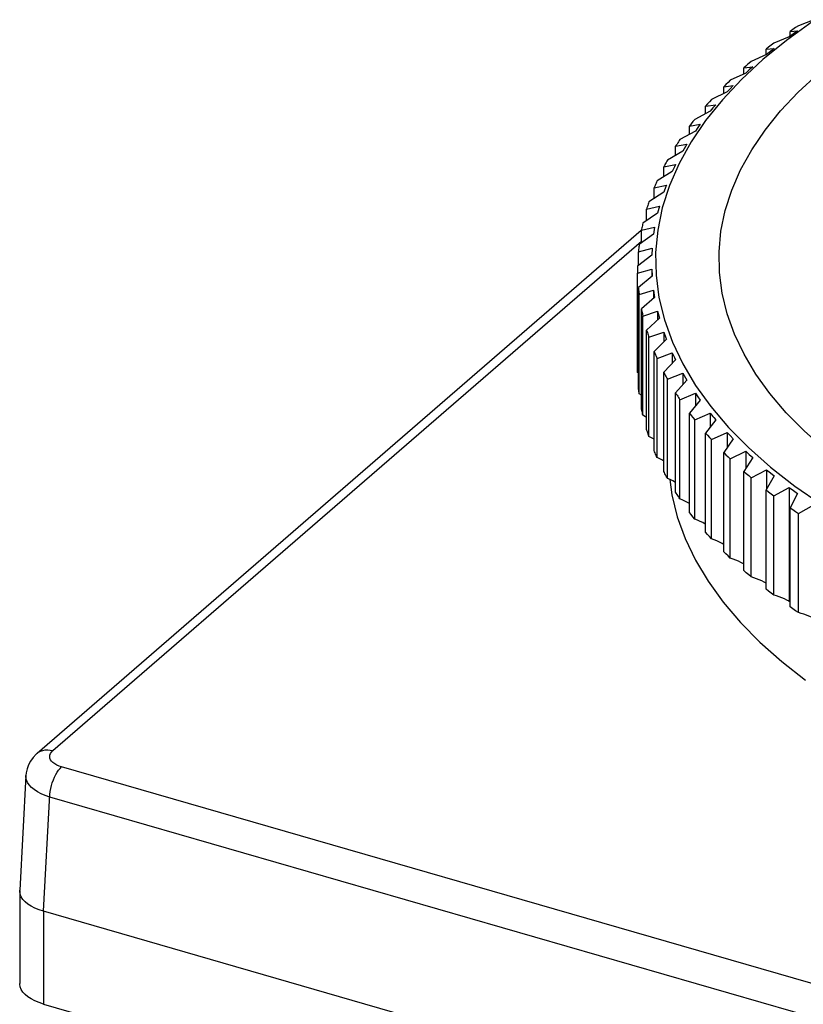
# Model space of a CAD drawing. Header units: millimetres. Extents: x 0 to 210, y 0 to 297.
# Tile 15 of 20: x 79 to 94, y 233 to 252. Entities that reach past the tile are written whole.
import ezdxf

# ---------------------------------------------------------------- set-up
doc = ezdxf.new("R2010")
doc.units = ezdxf.units.MM
doc.header["$LTSCALE"] = 19.36
doc.layers.get('0').update_dxf_attribs({"linetype": 'CONTINUOUS'})

msp = doc.modelspace()

# ---------------------------------------------------------------- linework, layer by layer
at = {"color": 7, "linetype": 'Continuous'}
for p, q in [((93.9017, 251.88667), (93.41593, 251.53749)), ((93.93232, 251.92952), (93.64161, 251.81518)), ((93.53516, 251.74237), (93.48258, 251.70573)), ((93.48258, 251.70573), (93.62206, 251.716)), ((93.48258, 251.61462), (93.48258, 251.70573)), ((93.58818, 251.77885), (93.53516, 251.74237)), ((93.62206, 251.716), (93.5456, 251.66069)), ((93.64161, 251.81518), (93.58818, 251.77885)), ((93.41593, 251.53749), (92.97006, 251.17521)), ((93.46913, 251.60475), (93.17609, 251.48276)), ((93.5456, 251.66069), (93.46913, 251.60475)), ((93.07741, 251.40726), (93.02873, 251.3693)), ((93.02873, 251.3693), (93.18165, 251.3834)), ((93.02873, 251.26309), (93.02873, 251.3693)), ((93.11111, 251.32617), (93.04057, 251.2683)), ((93.12653, 251.44508), (93.07741, 251.40726)), ((93.18165, 251.3834), (93.11111, 251.32617)), ((93.17609, 251.48276), (93.12653, 251.44508)), ((92.97006, 251.17521), (92.56552, 250.80101)), ((92.746, 251.13862), (92.71179, 251.10944)), ((93.04057, 251.2683), (92.746, 251.13862)), ((92.64415, 251.05086), (92.61071, 251.02146)), ((92.61071, 251.02146), (92.77665, 251.03973)), ((92.61071, 250.90386), (92.61071, 251.02146)), ((92.67785, 251.08018), (92.64415, 251.05086)), ((92.71223, 250.98073), (92.64782, 250.92109)), ((92.71179, 251.10944), (92.67785, 251.08018)), ((92.77665, 251.03973), (92.71223, 250.98073)), ((92.56552, 250.80101), (92.2036, 250.41607)), ((92.35252, 250.78369), (92.31111, 250.74363)), ((92.64782, 250.92109), (92.35252, 250.78369)), ((92.29194, 250.56409), (91.99673, 250.41895)), ((92.27016, 250.70345), (92.22968, 250.66315)), ((92.22968, 250.66315), (92.40818, 250.68593)), ((92.22968, 250.53353), (92.22968, 250.66315)), ((92.31111, 250.74363), (92.27016, 250.70345)), ((92.35006, 250.62533), (92.29194, 250.56409)), ((92.40818, 250.68593), (92.35006, 250.62533)), ((92.2036, 250.41607), (91.88545, 250.02162)), ((91.95957, 250.37786), (91.92288, 250.33666)), ((91.99673, 250.41895), (91.95957, 250.37786)), ((91.97392, 250.19826), (91.67961, 250.0454)), ((91.92288, 250.33666), (91.88668, 250.29536)), ((91.88668, 250.29536), (92.07725, 250.32298)), ((91.88668, 250.15301), (91.88668, 250.29536)), ((92.02558, 250.26094), (91.97392, 250.19826)), ((92.07725, 250.32298), (92.02558, 250.26094)), ((91.88545, 250.02162), (91.61203, 249.61889)), ((91.67961, 250.0454), (91.6468, 250.0034)), ((91.69463, 249.82461), (91.40202, 249.66407)), ((91.61447, 249.9613), (91.58264, 249.9191)), ((91.58264, 249.9191), (91.78476, 249.95186)), ((91.58264, 249.76323), (91.58264, 249.9191)), ((91.6468, 250.0034), (91.61447, 249.9613)), ((91.7397, 249.88855), (91.69463, 249.82461)), ((91.78476, 249.95186), (91.7397, 249.88855)), ((91.31841, 249.5354), (91.53152, 249.5736)), ((91.31841, 249.36515), (91.31841, 249.5354)), ((91.61203, 249.61889), (91.38422, 249.20913)), ((91.50596, 249.53074), (91.45483, 249.44416)), ((91.53152, 249.5736), (91.50596, 249.53074)), ((91.45483, 249.44416), (91.16472, 249.27599)), ((91.09469, 249.14532), (91.31822, 249.18923)), ((91.09469, 248.9597), (91.09469, 249.14532)), ((91.38422, 249.20913), (91.20271, 248.79364)), ((91.29721, 249.14575), (91.25519, 249.05796)), ((91.31822, 249.18923), (91.29721, 249.14575)), ((91.25519, 249.05796), (90.96838, 248.88224)), ((90.91212, 248.74991), (91.14544, 248.7998)), ((90.91212, 248.54784), (90.91212, 248.74991)), ((91.20271, 248.79364), (91.06808, 248.37371)), ((91.09624, 248.66706), (90.81351, 248.48388)), ((90.77119, 248.35026), (91.01366, 248.40639)), ((90.77119, 248.13051), (90.77119, 248.35026)), ((91.01366, 248.40639), (90.97842, 248.27254)), ((90.97842, 248.27254), (90.70056, 248.08203)), ((90.67227, 247.94748), (90.92325, 248.01007)), ((90.92325, 248.01007), (90.90206, 247.87548)), ((79.25235, 238.06017), (90.67097, 247.94898)), ((90.90206, 247.87548), (90.62982, 247.67776)), ((90.67227, 247.70863), (90.67227, 247.94748)), ((90.61566, 247.54266), (90.87444, 247.61192)), ((90.87444, 247.61192), (90.86737, 247.47697)), ((90.86737, 247.47697), (90.60149, 247.2722)), ((90.61566, 247.28312), (90.61566, 247.54266)), ((90.60149, 247.13692), (90.86737, 247.21304)), ((90.86737, 247.21304), (90.86737, 247.07232)), ((90.86737, 247.21304), (90.87444, 247.07809)), ((90.60149, 245.26203), (90.60149, 247.13692)), ((90.87444, 247.07809), (90.61566, 246.86645)), ((90.61566, 244.99156), (90.61566, 246.86645)), ((90.62982, 246.73135), (90.90206, 246.81453)), ((90.62982, 244.85647), (90.62982, 246.73135)), ((90.92325, 246.67995), (90.67227, 246.46164)), ((90.90206, 246.81453), (90.90206, 246.66154)), ((90.90206, 246.81453), (90.92325, 246.67995)), ((90.67227, 244.58674), (90.67227, 246.46164)), ((90.70056, 246.32709), (90.97842, 246.41747)), ((90.70056, 244.4522), (90.70056, 246.32709)), ((91.01366, 246.28362), (90.77119, 246.05885)), ((90.97842, 246.41747), (90.97842, 246.25099)), ((90.97842, 246.41747), (91.01366, 246.28362)), ((90.77119, 244.18395), (90.77119, 246.05885)), ((90.81351, 245.92523), (91.09624, 246.02295)), ((90.81351, 244.05035), (90.81351, 245.92523)), ((91.09624, 246.02295), (91.09624, 245.84154)), ((91.14544, 245.89021), (90.91212, 245.65921)), ((90.91212, 243.78431), (90.91212, 245.65921)), ((90.96838, 245.52688), (91.25519, 245.63205)), ((91.25519, 245.63205), (91.25519, 245.43402)), ((91.25519, 245.63205), (91.29721, 245.54482)), ((91.29721, 245.54482), (91.31822, 245.50078)), ((90.96838, 243.65199), (90.96838, 245.52688)), ((91.31822, 245.50078), (91.09469, 245.2638)), ((90.61566, 245.25282), (90.60149, 245.26203)), ((91.09469, 243.3889), (91.09469, 245.2638)), ((91.16472, 245.13313), (91.45483, 245.24585)), ((91.45483, 245.24585), (91.45483, 245.02915)), ((91.45483, 245.24585), (91.50596, 245.15984)), ((91.16472, 243.25824), (91.16472, 245.13313)), ((91.53152, 245.11641), (91.31841, 244.87371)), ((91.50596, 245.15984), (91.53152, 245.11641)), ((90.67227, 244.83062), (90.62982, 244.85647)), ((91.31841, 242.99882), (91.31841, 244.87371)), ((91.40202, 244.74505), (91.69463, 244.86541)), ((91.69463, 244.86541), (91.69463, 244.62757)), ((91.69463, 244.86541), (91.7397, 244.8021)), ((91.7397, 244.8021), (91.78476, 244.73815)), ((91.40202, 242.87016), (91.40202, 244.74505)), ((91.78476, 244.73815), (91.58264, 244.49001)), ((91.58264, 242.61512), (91.58264, 244.49001)), ((91.58264, 244.49001), (91.61447, 244.44782)), ((91.61447, 244.44782), (91.6468, 244.40572)), ((91.67961, 244.36371), (91.97392, 244.49176)), ((91.97392, 244.49176), (91.97392, 244.22978)), ((91.6468, 244.40572), (91.67961, 244.36371)), ((91.67961, 242.48883), (91.67961, 244.36371)), ((92.07725, 244.36703), (91.88668, 244.11376)), ((92.04281, 244.40889), (92.07725, 244.36703)), ((91.88668, 242.23886), (91.88668, 244.11376)), ((91.88668, 244.11376), (91.92288, 244.07245)), ((91.92288, 244.07245), (91.95957, 244.03126)), ((91.99673, 243.99017), (92.29194, 244.12593)), ((92.29194, 244.12593), (92.29194, 243.83606)), ((92.29194, 244.12593), (92.35006, 244.06532)), ((92.35006, 244.06532), (92.40818, 244.00408)), ((91.95957, 244.03126), (91.99673, 243.99017)), ((91.99673, 242.11528), (91.99673, 243.99017)), ((92.40818, 244.00408), (92.22968, 243.74597)), ((92.22968, 241.87107), (92.22968, 243.74597)), ((92.22968, 243.74597), (92.27016, 243.70567)), ((92.27016, 243.70567), (92.31111, 243.66549)), ((92.35252, 243.62543), (92.64782, 243.76892)), ((92.64782, 243.76892), (92.64782, 243.44643)), ((92.64782, 243.76892), (92.71223, 243.70992)), ((92.71223, 243.70992), (92.77665, 243.65028)), ((92.31111, 243.66549), (92.35252, 243.62543)), ((92.35252, 241.75054), (92.35252, 243.62543)), ((92.77665, 243.65028), (92.61071, 243.38766)), ((92.61071, 241.51276), (92.61071, 243.38766)), ((92.61071, 243.38766), (92.65535, 243.34848)), ((92.65535, 243.34848), (92.70045, 243.30942)), ((92.70045, 243.30942), (92.746, 243.2705)), ((92.746, 243.2705), (93.04057, 243.42172)), ((93.18165, 243.30661), (93.02873, 243.03982)), ((93.04057, 243.42172), (93.04057, 243.0605)), ((93.04057, 243.42172), (93.11111, 243.36448)), ((93.11111, 243.36448), (93.18165, 243.30661)), ((92.746, 241.39561), (92.746, 243.2705)), ((93.02873, 241.16492), (93.02873, 243.03982)), ((93.02873, 243.03982), (93.07741, 243.00185)), ((93.07741, 243.00185), (93.12653, 242.96403)), ((93.12653, 242.96403), (93.17609, 242.92636)), ((93.17609, 242.92636), (93.46913, 243.08526)), ((93.46913, 243.08526), (93.46913, 240.93369)), ((93.46913, 243.08526), (93.5456, 243.02995)), ((93.62206, 242.97401), (93.48258, 242.70339)), ((93.5456, 243.02995), (93.62206, 242.97401)), ((93.17609, 241.05147), (93.17609, 242.92636)), ((93.64161, 242.59394), (93.93232, 242.76049)), ((91.61447, 242.57296), (91.58264, 242.61515)), ((91.6468, 242.53086), (91.61447, 242.57296)), ((93.48258, 240.82849), (93.48258, 242.70339)), ((93.48258, 242.70339), (93.53516, 242.66675)), ((93.53516, 242.66675), (93.58818, 242.63027)), ((93.58818, 242.63027), (93.64161, 242.59394)), ((93.64161, 240.71905), (93.64161, 242.59394)), ((91.67961, 242.48885), (91.6468, 242.53086)), ((91.92288, 242.19759), (91.88668, 242.23889)), ((91.95957, 242.15639), (91.92288, 242.19759)), ((91.99673, 242.1153), (91.95957, 242.15639)), ((92.27016, 241.83081), (92.22968, 241.87111)), ((92.31111, 241.79063), (92.27016, 241.83081)), ((92.35252, 241.75057), (92.31111, 241.79063)), ((92.65535, 241.47361), (92.61071, 241.5128)), ((92.70045, 241.43456), (92.65535, 241.47361)), ((92.746, 241.39564), (92.70045, 241.43456)), ((93.07741, 241.12699), (93.02873, 241.16495)), ((93.12653, 241.08917), (93.07741, 241.12699)), ((93.17609, 241.05149), (93.12653, 241.08917)), ((93.48258, 240.92031), (93.45842, 240.93914)), ((93.48258, 240.9238), (93.46913, 240.93369)), ((93.53516, 240.79189), (93.48258, 240.82852)), ((93.58818, 240.7554), (93.53516, 240.79189)), ((93.64161, 240.71907), (93.58818, 240.7554)), ((79.03774, 237.63845), (78.91943, 235.4748)), ((78.9191, 235.46269), (78.91943, 235.4748)), ((78.91972, 235.44582), (78.9191, 235.46269)), ((78.91937, 235.46268), (78.91937, 233.70898)), ((108.98791, 226.52283), (79.36889, 235.0731)), ((79.36937, 233.31926), (93.53163, 229.23097))]:
    msp.add_line(p, q, dxfattribs=at)
at = {"color": 9, "linetype": 'Continuous'}
for p, q in [((79.54719, 238.10992), (90.67227, 247.74453)), ((109.18115, 229.29568), (79.7118, 237.80275)), ((108.95628, 228.72483), (79.48694, 237.2319)), ((79.36937, 235.07297), (79.36937, 233.31926))]:
    msp.add_line(p, q, dxfattribs=at)
at = {"color": 7, "linetype": 'Continuous'}
for points in [[(95.96883, 242.60608), (95.51752, 242.85585), (95.02338, 243.1598), (94.56409, 243.47712), (94.14111, 243.80682), (93.75576, 244.14785), (93.40927, 244.49916), (93.10272, 244.85963), (92.83707, 245.22813), (92.61317, 245.60349), (92.43171, 245.98454), (92.29327, 246.37008), (92.19829, 246.75889), (92.14705, 247.14976), (92.13973, 247.54144), (92.17634, 247.93271), (92.25678, 248.32234), (92.38078, 248.7091), (92.54795, 249.09178), (92.75778, 249.46916), (93.00959, 249.84006), (93.3026, 250.20333), (93.63589, 250.5578), (94.00839, 250.90237)], [(91.40202, 249.66407), (91.38777, 249.64267), (91.37365, 249.62126), (91.35965, 249.59983), (91.34578, 249.57837), (91.33203, 249.5569), (91.31841, 249.5354)], [(91.16472, 249.27599), (91.15274, 249.25425), (91.14087, 249.2325), (91.12914, 249.21073), (91.11753, 249.18894), (91.10605, 249.16714), (91.09469, 249.14532)], [(90.96838, 248.88224), (90.95868, 248.86022), (90.94911, 248.83818), (90.93967, 248.81613), (90.93036, 248.79407), (90.92118, 248.772), (90.91212, 248.74991)], [(91.14544, 248.7998), (91.13724, 248.77786), (91.09624, 248.66706)], [(90.81351, 248.48388), (90.80613, 248.46164), (90.79888, 248.43939), (90.79177, 248.41712), (90.78478, 248.39485), (90.77792, 248.37256), (90.77119, 248.35026)], [(91.06808, 248.37371), (90.98074, 247.95066), (90.94098, 247.5258), (90.94892, 247.10048)], [(90.70056, 248.08203), (90.69552, 248.05962), (90.69061, 248.03721), (90.68583, 248.01478), (90.68118, 247.99236), (90.67666, 247.96992), (90.67227, 247.94748)], [(90.62982, 247.67776), (90.62713, 247.65525), (90.62458, 247.63274), (90.62215, 247.61023), (90.61986, 247.58771), (90.61769, 247.56519), (90.61566, 247.54266)], [(90.60149, 247.2722), (90.60117, 247.24965), (90.60097, 247.22711), (90.6009, 247.20456)], [(90.6009, 247.20456), (90.60097, 247.18201), (90.60117, 247.15946), (90.60149, 247.13692)], [(90.94892, 247.10048), (91.00456, 246.67602), (91.10772, 246.25378), (91.25806, 245.83513), (91.4551, 245.42136), (91.69822, 245.0138), (91.98665, 244.6137), (92.31949, 244.22233), (92.69568, 243.8409), (93.11407, 243.4706), (93.57334, 243.11261), (94.07206, 242.76803)], [(90.61566, 246.86645), (90.61769, 246.84393), (90.61986, 246.82141), (90.62215, 246.79889), (90.62458, 246.77637), (90.62713, 246.75386), (90.62982, 246.73135)], [(90.67227, 246.46164), (90.67666, 246.43919), (90.68118, 246.41676), (90.68583, 246.39433), (90.69061, 246.37191), (90.69552, 246.3495), (90.70056, 246.32709)], [(90.77119, 246.05885), (90.77792, 246.03656), (90.78478, 246.01427), (90.79177, 245.992), (90.79888, 245.96973), (90.80613, 245.94748), (90.81351, 245.92523)], [(91.09624, 246.02295), (91.13724, 245.91251), (91.14544, 245.89021)], [(90.91212, 245.65921), (90.92118, 245.63712), (90.93036, 245.61504), (90.93967, 245.59298), (90.94911, 245.57093), (90.95868, 245.5489), (90.96838, 245.52688)], [(91.09469, 245.2638), (91.10605, 245.24198), (91.11753, 245.22018), (91.12914, 245.19839), (91.14087, 245.17662), (91.15274, 245.15486), (91.16472, 245.13313)], [(90.62982, 244.85649), (90.62713, 244.879), (90.62458, 244.90151), (90.62215, 244.92403), (90.61986, 244.94655), (90.61769, 244.96907), (90.61566, 244.99159)], [(91.31841, 244.87371), (91.33203, 244.85222), (91.34578, 244.83074), (91.35965, 244.80929), (91.37365, 244.78786), (91.38777, 244.76644), (91.40202, 244.74505)], [(90.70056, 244.45223), (90.69552, 244.47463), (90.69061, 244.49705), (90.68583, 244.51947), (90.68118, 244.5419), (90.67666, 244.56433), (90.67227, 244.58677)], [(90.77119, 244.41107), (90.7498, 244.4241), (90.70056, 244.4522)], [(91.97392, 244.49176), (92.02558, 244.42971), (92.04281, 244.40889)], [(90.81351, 244.05037), (90.80613, 244.07261), (90.79888, 244.09487), (90.79177, 244.11713), (90.78478, 244.13941), (90.77792, 244.16169), (90.77119, 244.18399)], [(90.91212, 243.99575), (90.86362, 244.02354), (90.81351, 244.05035)], [(90.96838, 243.65202), (90.95868, 243.67404), (90.94911, 243.69607), (90.93967, 243.71812), (90.93036, 243.74018), (90.92118, 243.76226), (90.91212, 243.78435)], [(91.09469, 243.5848), (91.06887, 243.59975), (91.01921, 243.62651), (90.96838, 243.65199)], [(91.16472, 243.25826), (91.15274, 243.28), (91.14087, 243.30175), (91.12914, 243.32352), (91.11753, 243.34531), (91.10605, 243.36712), (91.09469, 243.38894)], [(91.31841, 243.18011), (91.31545, 243.18185), (91.26637, 243.20864), (91.21614, 243.23409), (91.16472, 243.25824)], [(91.21149, 243.23628), (91.24933, 242.94796), (91.35074, 242.53261), (91.49868, 242.12077), (91.69247, 241.71371), (91.9317, 241.31275), (92.21542, 240.9191), (92.54294, 240.53404), (92.91302, 240.15875), (93.3247, 239.79446), (93.7765, 239.44224)], [(91.40202, 242.87019), (91.38777, 242.89158), (91.37365, 242.91299), (91.35965, 242.93443), (91.34578, 242.95588), (91.33203, 242.97736), (91.31841, 242.99885)], [(91.58264, 242.78185), (91.55404, 242.79773), (91.50454, 242.82324), (91.45388, 242.84737), (91.40202, 242.87016)], [(91.88668, 242.39167), (91.88103, 242.39488), (91.83251, 242.42039), (91.78273, 242.4446), (91.73177, 242.4674), (91.67961, 242.48883)], [(92.22968, 242.00994), (92.19876, 242.02661), (92.1501, 242.05085), (92.10016, 242.07375), (92.04905, 242.09522), (91.99673, 242.11528)], [(92.61071, 241.638), (92.60189, 241.64292), (92.55461, 241.66717), (92.50594, 241.69013), (92.45598, 241.71172), (92.40486, 241.73185), (92.35252, 241.75054)], [(93.02873, 241.27644), (92.99476, 241.29451), (92.94759, 241.31753), (92.89904, 241.33922), (92.84921, 241.3595), (92.79821, 241.37829), (92.746, 241.39561)], [(93.46913, 240.93369), (93.42356, 240.95686), (93.37664, 240.97865), (93.32834, 240.99907), (93.27876, 241.01805), (93.22803, 241.03551), (93.17609, 241.05147)], [(93.93232, 240.60892), (93.88711, 240.6309), (93.84056, 240.65146), (93.79265, 240.67062), (93.74347, 240.68831), (93.69314, 240.70445), (93.64161, 240.71905)], [(79.25235, 238.06017), (79.23135, 238.0412), (79.17402, 237.98013), (79.12584, 237.91339), (79.08768, 237.84217), (79.06014, 237.76801), (79.04332, 237.69252), (79.03772, 237.63807)], [(79.36889, 235.0731), (79.28462, 235.10067), (79.20699, 235.13283), (79.13696, 235.16915), (79.07549, 235.20917), (79.02338, 235.25239), (78.98128, 235.29825), (78.94973, 235.34618), (78.92912, 235.39558), (78.91972, 235.44582)], [(79.36937, 233.31926), (79.28445, 233.34712), (79.20721, 233.3791), (79.13724, 233.41546), (79.07575, 233.45548), (79.02371, 233.49872), (78.98158, 233.54457), (78.95009, 233.59251), (78.92942, 233.64191), (78.92005, 233.69215), (78.91941, 233.70898)]]:
    msp.add_lwpolyline(points, dxfattribs=at)
at = {"color": 9, "linetype": 'Continuous'}
for points in [[(79.25259, 238.06037), (79.27647, 238.07869), (79.31447, 238.09998), (79.35627, 238.11506), (79.4012, 238.12368), (79.44851, 238.1257), (79.49744, 238.12109), (79.54719, 238.10992)], [(79.7118, 237.80275), (79.66314, 237.81897), (79.61954, 237.83803), (79.58062, 237.86016), (79.54757, 237.88469), (79.52139, 237.91118), (79.50229, 237.93914), (79.49079, 237.96814), (79.4869, 237.99764), (79.49094, 238.02718), (79.50248, 238.05613), (79.5212, 238.08361), (79.54719, 238.10992)], [(79.36889, 235.0731), (79.48978, 237.28396), (79.49625, 237.33814), (79.50625, 237.39354), (79.51961, 237.44926), (79.53612, 237.50438), (79.5555, 237.55801), (79.57744, 237.60927), (79.60157, 237.65732), (79.62751, 237.70138), (79.65483, 237.74071), (79.68308, 237.77469), (79.7118, 237.80275)], [(79.48694, 237.2319), (79.40269, 237.26093), (79.32512, 237.29434), (79.25519, 237.33169), (79.19381, 237.37251), (79.14176, 237.41629), (79.09969, 237.46249), (79.06813, 237.51053), (79.04749, 237.55981), (79.03805, 237.60971), (79.03772, 237.63805)]]:
    msp.add_lwpolyline(points, dxfattribs=at)

doc.saveas('drawing.dxf')
